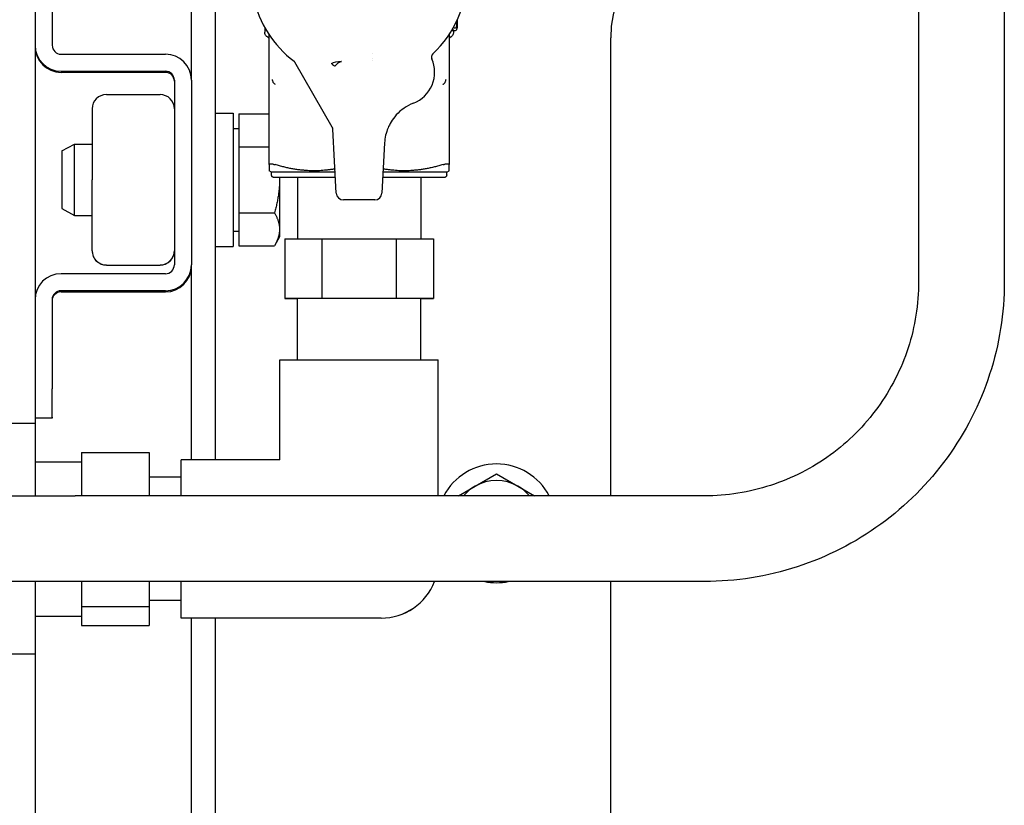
# Model space of a CAD drawing. Header units: inches. Extents: x 24 to 1128, y -94 to 748.
# Tile 91 of 256: x 433.44 to 437.75, y 190.95 to 194.39. Entities that reach past the tile are written whole.
import ezdxf

# ---------------------------------------------------------------- set-up
doc = ezdxf.new("R2010")
doc.units = ezdxf.units.IN
doc.header["$LTSCALE"] = 32
doc.header["$MEASUREMENT"] = 0
doc.layers.add('Visible (ANSI)', color=7, linetype='Continuous', lineweight=30)

msp = doc.modelspace()

# ---------------------------------------------------------------- linework, layer by layer
at = {"layer": 'Visible (ANSI)'}
for p, q in [((437.37661, 202.99553), (437.37661, 193.24552)), ((437.75161, 202.99553), (437.75161, 193.24552)), ((433.50888, 195.59805), (433.50888, 192.62443)), ((434.19339, 194.12741), (434.19339, 195.31275)), ((434.29799, 195.31275), (434.29799, 192.46602)), ((433.50909, 194.66967), (433.50909, 194.28011)), ((433.58379, 194.66967), (433.58379, 194.28011)), ((434.514, 194.35867), (434.514, 194.33712)), ((435.34719, 194.34353), (435.33198, 194.34353)), ((435.34077, 194.34353), (435.34077, 194.33712)), ((434.52972, 194.3144), (434.52581, 194.31666)), ((434.53368, 194.29904), (434.53368, 194.32624)), ((434.53368, 193.75768), (434.53368, 194.29904)), ((435.32108, 194.32631), (435.32108, 194.29904)), ((435.32108, 194.29904), (435.32108, 193.75768)), ((435.32505, 194.3144), (435.32896, 194.31666)), ((436.0288, 192.30803), (436.0288, 194.31287)), ((433.50909, 194.28011), (433.50909, 194.2753)), ((433.62279, 194.24111), (434.07969, 194.24111)), ((434.98644, 194.24308), (434.98644, 194.24307)), ((434.98644, 194.22168), (434.98644, 194.22167)), ((434.98644, 194.21466), (434.98644, 194.2146)), ((433.62279, 194.16641), (434.07969, 194.16641)), ((434.81006, 193.92231), (434.6465, 194.20561)), ((434.07969, 194.1616), (433.62279, 194.1616)), ((434.11869, 194.12741), (434.11869, 193.3193)), ((434.19339, 194.12741), (434.19339, 193.3193)), ((433.82118, 194.06447), (434.05621, 194.06447)), ((433.75869, 194.00199), (433.75869, 193.69149)), ((434.29799, 193.98282), (434.37599, 193.98282)), ((434.37599, 193.98282), (434.37599, 193.39982)), ((434.401, 193.98), (434.401, 193.83572)), ((434.401, 193.98), (434.53368, 193.98)), ((434.37599, 193.91632), (434.401, 193.91632)), ((434.8274, 193.63302), (434.8127, 193.9134)), ((433.62599, 193.8175), (433.68156, 193.84757)), ((433.68156, 193.84757), (433.75869, 193.84757)), ((433.68156, 193.53507), (433.68156, 193.84757)), ((434.401, 193.83572), (434.53368, 193.83572)), ((434.401, 193.83572), (434.401, 193.54705)), ((435.0389, 193.85306), (435.02737, 193.63302)), ((433.62599, 193.8175), (433.62599, 193.56514)), ((433.75869, 193.38097), (433.75869, 193.69149)), ((434.54352, 193.72506), (434.53368, 193.73074)), ((434.54352, 193.71324), (434.54352, 193.72506)), ((434.57912, 193.7014), (434.57912, 193.69139)), ((434.57912, 193.69139), (434.57912, 193.47485)), ((434.65738, 193.70144), (434.65738, 193.43246)), ((435.19738, 193.70144), (435.19738, 193.43246)), ((435.31124, 193.72506), (435.32108, 193.73074)), ((435.31124, 193.71324), (435.31124, 193.72506)), ((433.62599, 193.56514), (433.68156, 193.53507)), ((434.99596, 193.60321), (434.85881, 193.60321)), ((433.68156, 193.53507), (433.75869, 193.53507)), ((434.401, 193.54705), (434.55679, 193.54705)), ((434.401, 193.54705), (434.401, 193.40265)), ((434.37599, 193.46632), (434.401, 193.46632)), ((434.57912, 193.44132), (434.55682, 193.40269)), ((434.57912, 193.47485), (434.57912, 193.44132)), ((434.60233, 193.43243), (434.76486, 193.4325)), ((434.60233, 193.43243), (434.60233, 193.17243)), ((434.76486, 193.4325), (435.08991, 193.4325)), ((434.76486, 193.4325), (434.76486, 193.1725)), ((435.08991, 193.4325), (435.25243, 193.43243)), ((435.08991, 193.4325), (435.08991, 193.1725)), ((435.25243, 193.43243), (435.25243, 193.17243)), ((434.29799, 193.39982), (434.37599, 193.39982)), ((434.401, 193.40265), (434.55679, 193.40265)), ((433.75869, 193.38066), (433.75869, 193.38097)), ((433.82118, 193.31818), (434.05621, 193.31818)), ((434.19339, 193.3188), (434.19339, 193.3193)), ((434.19339, 192.46602), (434.19339, 193.3188)), ((434.07969, 193.2803), (433.62258, 193.2803)), ((434.07969, 193.2056), (433.62258, 193.2056)), ((433.62258, 193.20079), (434.07969, 193.20079)), ((433.50888, 193.1666), (433.50888, 192.77705)), ((433.58358, 193.1666), (433.58358, 192.77705)), ((434.76486, 193.1725), (434.60233, 193.17243)), ((434.60233, 193.17243), (434.65738, 193.17241)), ((434.65738, 192.90352), (434.65738, 193.17243)), ((435.08991, 193.1725), (434.76486, 193.1725)), ((435.25243, 193.17243), (435.08991, 193.1725)), ((435.19738, 193.17241), (435.25243, 193.17243)), ((435.19738, 192.90352), (435.19738, 193.17243)), ((434.58088, 192.46602), (434.58088, 192.90352)), ((434.58088, 192.90352), (435.27388, 192.90352)), ((435.27388, 192.30803), (435.27388, 192.90352)), ((433.58358, 192.65202), (433.58358, 192.77705)), ((433.50888, 192.62443), (433.27888, 192.62443)), ((433.58358, 192.64727), (433.50888, 192.64727)), ((433.50888, 192.62443), (433.50888, 192.30802)), ((433.58358, 192.65202), (433.58358, 192.64727)), ((433.71188, 192.49844), (434.00788, 192.49844)), ((433.71188, 192.49844), (433.71188, 192.30803)), ((434.00788, 192.49844), (434.00788, 192.30803)), ((433.50888, 192.45693), (433.71188, 192.45693)), ((434.58088, 192.46602), (434.14888, 192.46602)), ((434.14888, 192.30803), (434.14888, 192.46602)), ((435.43505, 192.35025), (435.5288, 192.40438)), ((435.5288, 192.40438), (435.62255, 192.35025)), ((434.14888, 192.38943), (434.00788, 192.38943)), ((435.36191, 192.30803), (435.43505, 192.35025)), ((435.62255, 192.35025), (435.69569, 192.30803)), ((436.43911, 192.30803), (433.68388, 192.30803)), ((433.50888, 191.93302), (433.50888, 191.61443)), ((436.43911, 191.93303), (433.68388, 191.93303)), ((433.71188, 191.93303), (433.71188, 191.82367)), ((434.00788, 191.93303), (434.00788, 191.82367)), ((434.14888, 191.77302), (434.14888, 191.93303)), ((436.0288, 188.86587), (436.0288, 191.93303)), ((434.14888, 191.84943), (434.00788, 191.84943)), ((433.71188, 191.82367), (434.00788, 191.82367)), ((433.71188, 191.82367), (433.71188, 191.74043)), ((434.00788, 191.82367), (434.00788, 191.74043)), ((433.50888, 191.78193), (433.71188, 191.78193)), ((435.02388, 191.77302), (434.14888, 191.77302)), ((434.14888, 191.77285), (434.14888, 191.77302)), ((435.02388, 191.77285), (434.14888, 191.77285)), ((434.19339, 187.44523), (434.19339, 191.77285)), ((434.29799, 191.77285), (434.29799, 187.40744)), ((433.71188, 191.74043), (434.00788, 191.74043)), ((433.50888, 191.61443), (433.27888, 191.61443)), ((433.50888, 191.61443), (433.50888, 187.56857))]:
    msp.add_line(p, q, dxfattribs=at)
for centre, radius, start, end in [((436.5288, 194.31287), 0.5, 90, 180), ((434.92738, 194.58746), 0.47244, 313.15279, 0), ((434.92738, 194.58739), 0.47244, 192.0247, 232.90982), ((433.62279, 194.28011), 0.1137, 180, 270), ((433.62279, 194.2753), 0.1137, 180, 270), ((433.62279, 194.28011), 0.039, 180, 270), ((434.07969, 194.12741), 0.1137, 0, 90), ((434.62945, 194.19577), 0.01969, 30, 52.74238), ((435.11242, 194.16226), 0.14567, 291.04712, 23.58598), ((434.07969, 194.12741), 0.039, 0, 90), ((434.07969, 194.1226), 0.039, 0, 90), ((433.82119, 194.00197), 0.0625, 90, 179.98605), ((434.05619, 194.00197), 0.0625, 0.01395, 90), ((433.82119, 193.38068), 0.0625, 180.01395, 270.01395), ((433.82119, 193.38095), 0.0625, 213.89919, 269.98605), ((434.05619, 193.38068), 0.0625, 269.98605, 359.98605), ((434.05619, 193.38095), 0.0625, 270.01395, 326.10081), ((434.07969, 193.3193), 0.039, 270, 0), ((434.07969, 193.3193), 0.1137, 270, 0), ((434.07969, 193.31449), 0.1137, 270, 0), ((433.62258, 193.1666), 0.1137, 90, 180), ((433.62258, 193.1666), 0.039, 90, 180), ((433.62258, 193.16179), 0.039, 90, 180), ((435.5288, 192.18787), 0.26, 27.52447, 152.47553), ((435.5288, 192.18787), 0.1875, 60, 120), ((435.5288, 192.18787), 0.1875, 120, 140.14726), ((435.5288, 192.18787), 0.1875, 39.85274, 60), ((435.02388, 192.02302), 0.25, 270, 338.90231), ((435.02388, 192.02285), 0.25, 270, 338.94375), ((435.5288, 192.18787), 0.26, 258.5737, 281.4263)]:
    msp.add_arc(centre, radius, start, end, dxfattribs=at)
for centre, major_axis, ratio, start_param, end_param in [((434.80614, 194.20043), (0.01562, -0.01198), 0.0001932, 4.7125371, 6.0594332), ((434.79301, 193.91247), (0.00991, -0.01716), 0.9934029, 1.0968729, 1.5707944), ((434.92738, 193.75915), (-0.44291, 0), 0.0002434, 5.7253579, 5.7938152), ((434.92738, 193.75915), (-0.44291, 0), 0.0002434, 3.6309601, 3.6994174), ((434.92738, 193.72506), (-0.38386, 0), 0.0002434, 4.9889594, 6.2831851), ((434.92738, 193.70143), (-0.27165, 0), 0.0002434, 5.1035697, 6.3935768), ((434.92738, 193.70143), (0.27165, 0), 0.0002434, 6.1727938, 7.4628009), ((434.92738, 193.72506), (0.38386, 0), 0.0002434, 0, 1.2942258), ((434.85889, 193.63475), (-0.02174, -0.02291), 0.9974002, 5.5252725, 7.0411095), ((434.99588, 193.63475), (0.02174, -0.02291), 0.9974002, 5.5252611, 7.0410981), ((434.92738, 193.17243), (0.27, 0), 0.0002434, 6.2831839, 9.4247766)]:
    msp.add_ellipse(centre, major_axis=major_axis, ratio=ratio, start_param=start_param, end_param=end_param, dxfattribs=at)
for points, knots in [([(435.35547, 194.37766), (435.35547, 194.37883), (435.35546, 194.37998), (435.35539, 194.38223), (435.35534, 194.38331), (435.35522, 194.3852), (435.35515, 194.386), (435.35508, 194.38676)], [0, 0, 0, 0, 0.008863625, 0.008863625, 0.017483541, 0.017483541, 0.024469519, 0.024469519, 0.024469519, 0.024469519]), ([(435.35661, 194.39008), (435.3567, 194.38843), (435.35676, 194.38674), (435.3568, 194.38501), (435.35686, 194.38277), (435.35689, 194.38047), (435.35689, 194.37817), (435.35689, 194.378), (435.35689, 194.37783), (435.35689, 194.37766)], [-0.032360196, -0.032360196, -0.032360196, -0.032360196, -0.0188753, -0.0188753, -0.0188753, -0.001286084, -0.001286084, -0.001286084, 0, 0, 0, 0]), ([(434.52581, 194.31666), (434.5236, 194.31794), (434.52157, 194.3196), (434.51823, 194.32339), (434.51686, 194.32557), (434.5149, 194.33018), (434.51428, 194.33268), (434.51402, 194.33582), (434.514, 194.33647), (434.514, 194.33712)], [0, 0, 0, 0, 0.019434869, 0.019434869, 0.038532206, 0.038532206, 0.05765105, 0.05765105, 0.062582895, 0.062582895, 0.062582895, 0.062582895]), ([(435.34077, 194.33712), (435.34077, 194.33456), (435.34034, 194.33198), (435.33872, 194.32718), (435.33752, 194.32491), (435.33451, 194.3209), (435.33265, 194.31912), (435.33006, 194.31733), (435.32951, 194.31698), (435.32896, 194.31666)], [0, 0, 0, 0, 0.019458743, 0.019458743, 0.038565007, 0.038565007, 0.057683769, 0.057683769, 0.062582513, 0.062582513, 0.062582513, 0.062582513]), ([(435.34718, 194.34353), (435.34478, 194.34353), (435.34243, 194.34425), (435.3396, 194.34662), (435.338, 194.34815), (435.33633, 194.3509)], [-0.58892816, -0.58892816, -0.58892816, -0.58892816, -0.28927934, -0.28927934, -0.13998266, -0.13998266, -0.13998266, -0.13998266]), ([(435.34076, 194.35873), (435.34089, 194.35865), (435.34101, 194.35856), (435.34291, 194.35733), (435.34503, 194.35679), (435.34718, 194.35679)], [0.34798255, 0.34798255, 0.34798255, 0.34798255, 0.38891799, 0.38891799, 1.00493394, 1.00493394, 1.00493394, 1.00493394]), ([(435.35689, 194.37766), (435.35689, 194.37481), (435.35686, 194.37195), (435.3567, 194.36664), (435.35658, 194.36421), (435.35612, 194.35828), (435.35574, 194.35555), (435.35472, 194.35031), (435.35397, 194.34841), (435.35162, 194.34399), (435.34909, 194.34353), (435.34718, 194.34353)], [-0.11000258, -0.11000258, -0.11000258, -0.11000258, -0.10113971, -0.10113971, -0.09303168, -0.09303168, -0.08001801, -0.08001801, -0.05920615, -0.05920615, 0, 0, 0, 0]), ([(435.34718, 194.35679), (435.34932, 194.35679), (435.35091, 194.35732), (435.35267, 194.35912), (435.35328, 194.36003), (435.35381, 194.36158), (435.35428, 194.36297), (435.35495, 194.36729), (435.35515, 194.36914), (435.35542, 194.37329), (435.35547, 194.37544), (435.35547, 194.37766)], [0, 0, 0, 0, 0.06641604, 0.06641604, 0.1000561, 0.1000561, 0.10317313, 0.10317313, 0.10506877, 0.10506877, 0.10692561, 0.10692561, 0.10692561, 0.10692561]), ([(434.53368, 194.30759), (434.53368, 194.30786), (434.53367, 194.30813), (434.53361, 194.30868), (434.53357, 194.30895), (434.5334, 194.30972), (434.53324, 194.31023), (434.53283, 194.31118), (434.53258, 194.31163), (434.53199, 194.31248), (434.53166, 194.31288), (434.53083, 194.31369), (434.5303, 194.31408), (434.52974, 194.3144)], [0, 0, 0, 0, 0.002089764, 0.002089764, 0.004157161, 0.004157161, 0.008139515, 0.008139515, 0.012064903, 0.012064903, 0.015989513, 0.015989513, 0.0209105, 0.0209105, 0.0209105, 0.0209105]), ([(435.32502, 194.3144), (435.3243, 194.31399), (435.32364, 194.31345), (435.32253, 194.3122), (435.32206, 194.31148), (435.3214, 194.30995), (435.32119, 194.30912), (435.32109, 194.30805), (435.32108, 194.30782), (435.32108, 194.30759)], [0, 0, 0, 0, 0.006345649, 0.006345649, 0.012724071, 0.012724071, 0.019088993, 0.019088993, 0.020862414, 0.020862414, 0.020862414, 0.020862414]), ([(434.84911, 194.20881), (434.84926, 194.2088), (434.84942, 194.20879), (434.8496, 194.20877), (434.84964, 194.20877), (434.84967, 194.20877)], [-0.00160609, -0.00160609, -0.00160609, -0.00160609, 0, 0, 0.0003512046, 0.0003512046, 0.0003512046, 0.0003512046]), ([(435.25051, 194.2428), (435.24976, 194.2421), (435.24907, 194.24134), (435.24844, 194.24053), (435.24781, 194.2397), (435.24723, 194.23883), (435.24673, 194.23791), (435.24649, 194.23748), (435.24627, 194.23705), (435.24607, 194.2366), (435.24563, 194.23565), (435.24528, 194.23467), (435.245, 194.23366), (435.24472, 194.23269), (435.24453, 194.2317), (435.24441, 194.23069), (435.24435, 194.2302), (435.24431, 194.22969), (435.24429, 194.22919), (435.24425, 194.22815), (435.2443, 194.22711), (435.24442, 194.22608), (435.24447, 194.22564), (435.24454, 194.22521), (435.24462, 194.22478), (435.24481, 194.22376), (435.24509, 194.22275), (435.24544, 194.22177), (435.24558, 194.22136), (435.24575, 194.22095), (435.24592, 194.22055)], [0, 0, 0, 0, 0.007824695, 0.007824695, 0.007824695, 0.015810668, 0.015810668, 0.015810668, 0.019558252, 0.019558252, 0.019558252, 0.027528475, 0.027528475, 0.027528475, 0.035265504, 0.035265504, 0.035265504, 0.039109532, 0.039109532, 0.039109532, 0.047039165, 0.047039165, 0.047039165, 0.05037985, 0.05037985, 0.05037985, 0.058299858, 0.058299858, 0.058299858, 0.061648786, 0.061648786, 0.061648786, 0.061648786]), ([(434.55162, 194.11807), (434.55083, 194.11977), (434.55017, 194.1216), (434.54957, 194.12353), (434.54889, 194.12571), (434.54826, 194.12806), (434.54769, 194.13019)], [0.000062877, 0.000062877, 0.000062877, 0.000062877, 0.017206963, 0.017206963, 0.017206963, 0.036596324, 0.036596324, 0.036596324, 0.036596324]), ([(435.30708, 194.13019), (435.30652, 194.12809), (435.30588, 194.12572), (435.3052, 194.12353), (435.30459, 194.1216), (435.30393, 194.11976), (435.30315, 194.11807)], [-0.000337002, -0.000337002, -0.000337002, -0.000337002, 0.01766966, 0.01766966, 0.01766966, 0.033566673, 0.033566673, 0.033566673, 0.033566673]), ([(434.55283, 194.11613), (434.55259, 194.11642), (434.55237, 194.11672), (434.55217, 194.11705), (434.55197, 194.11737), (434.55179, 194.11771), (434.55162, 194.11807)], [0.0000000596, 0.0000000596, 0.0000000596, 0.0000000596, 0.0036555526, 0.0036555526, 0.0036555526, 0.0073029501, 0.0073029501, 0.0073029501, 0.0073029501]), ([(434.55984, 194.10915), (434.5598, 194.10918), (434.55934, 194.10958), (434.55873, 194.11013), (434.55837, 194.11045), (434.55802, 194.11077), (434.55767, 194.1111), (434.55698, 194.11174), (434.55632, 194.11238), (434.55568, 194.11302), (434.55465, 194.11406), (434.55369, 194.1151), (434.55283, 194.11613)], [-0.032482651, -0.032482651, -0.032482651, -0.032482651, -0.025562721, -0.025562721, -0.025562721, -0.021459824, -0.021459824, -0.021459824, -0.013303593, -0.013303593, -0.013303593, 0, 0, 0, 0]), ([(435.29492, 194.10915), (435.29496, 194.10918), (435.29543, 194.10958), (435.29604, 194.11013), (435.2964, 194.11045), (435.29675, 194.11078), (435.2971, 194.1111), (435.29779, 194.11174), (435.29846, 194.11239), (435.29909, 194.11303), (435.30012, 194.11407), (435.30107, 194.1151), (435.30193, 194.11613)], [0.00004264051, 0.00004264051, 0.00004264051, 0.00004264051, 0.00015922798, 0.00015922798, 0.00015922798, 0.00022837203, 0.00022837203, 0.00022837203, 0.00036581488, 0.00036581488, 0.00036581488, 0.00058897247, 0.00058897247, 0.00058897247, 0.00058897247]), ([(435.30315, 194.11807), (435.30298, 194.11771), (435.30279, 194.11737), (435.30259, 194.11705), (435.30239, 194.11672), (435.30218, 194.11642), (435.30193, 194.11613)], [0.0000434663, 0.0000434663, 0.0000434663, 0.0000434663, 0.0036915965, 0.0036915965, 0.0036915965, 0.0073474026, 0.0073474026, 0.0073474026, 0.0073474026]), ([(435.16474, 194.02631), (435.15049, 194.02083), (435.13688, 194.01366), (435.11167, 193.99643), (435.10005, 193.98636), (435.07142, 193.95486), (435.06048, 193.93423), (435.04524, 193.8977), (435.04008, 193.8755), (435.0389, 193.85306)], [-0.447442, -0.447442, -0.447442, -0.447442, -0.37452689, -0.37452689, -0.30161826, -0.30161826, -0.17124758, -0.17124758, -0.000001, -0.000001, -0.000001, -0.000001]), ([(434.53368, 193.75768), (434.53368, 193.75783), (434.5337, 193.75797), (434.53399, 193.75883), (434.53496, 193.7592), (434.53645, 193.7592)], [-0.12974931, -0.12974931, -0.12974931, -0.12974931, -0.125334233, -0.125334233, -0.101107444, -0.101107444, -0.101107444, -0.101107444]), ([(434.55161, 193.75921), (434.55329, 193.75921), (434.55564, 193.75884), (434.55883, 193.75798), (434.55933, 193.75784), (434.55984, 193.75769)], [-0.28906892, -0.28906892, -0.28906892, -0.28906892, -0.264842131, -0.264842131, -0.260427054, -0.260427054, -0.260427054, -0.260427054]), ([(435.29492, 193.75769), (435.29543, 193.75784), (435.29594, 193.75798), (435.29913, 193.75884), (435.30147, 193.75921), (435.30315, 193.75921)], [-0.12974931, -0.12974931, -0.12974931, -0.12974931, -0.125334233, -0.125334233, -0.101107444, -0.101107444, -0.101107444, -0.101107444]), ([(435.31831, 193.7592), (435.31981, 193.7592), (435.32077, 193.75883), (435.32106, 193.75797), (435.32108, 193.75783), (435.32108, 193.75768)], [-0.28906892, -0.28906892, -0.28906892, -0.28906892, -0.264842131, -0.264842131, -0.260427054, -0.260427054, -0.260427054, -0.260427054]), ([(434.6574, 193.70137), (434.6505, 193.70137), (434.64391, 193.70137), (434.61286, 193.70138), (434.59279, 193.70139), (434.56508, 193.70141), (434.55725, 193.70142), (434.55542, 193.70143), (434.55534, 193.70143), (434.55519, 193.70143), (434.55515, 193.70143), (434.55496, 193.70144), (434.5549, 193.70144), (434.5547, 193.70145), (434.55463, 193.70145), (434.55447, 193.70146), (434.55439, 193.70147), (434.55418, 193.70149), (434.55404, 193.7015), (434.55374, 193.70154), (434.55358, 193.70156), (434.55315, 193.70163), (434.55288, 193.70169), (434.55206, 193.70188), (434.55152, 193.70205), (434.55003, 193.70264), (434.54911, 193.70315), (434.54728, 193.70452), (434.54639, 193.70544), (434.54495, 193.70748), (434.54439, 193.70864), (434.5437, 193.71094), (434.54352, 193.7121), (434.54352, 193.71324)], [2.28532207, 2.28532207, 2.28532207, 2.28532207, 2.36128086, 2.36128086, 2.66240384, 2.66240384, 2.96353738, 2.96353738, 2.98220803, 2.98220803, 2.99151677, 2.99151677, 2.99501635, 2.99501635, 2.99642956, 2.99642956, 2.99738793, 2.99738793, 2.99866548, 2.99866548, 2.99997819, 2.99997819, 3.00211553, 3.00211553, 3.00641233, 3.00641233, 3.014346, 3.014346, 3.02382799, 3.02382799, 3.03338515, 3.03338515, 3.04213177, 3.04213177, 3.04213177, 3.04213177]), ([(435.31124, 193.71324), (435.31124, 193.71197), (435.31103, 193.71067), (435.31022, 193.70828), (435.30962, 193.70714), (435.30811, 193.70514), (435.30718, 193.70424), (435.30512, 193.70282), (435.30396, 193.70226), (435.30219, 193.70175), (435.3016, 193.70162), (435.30093, 193.70153), (435.30082, 193.70151), (435.30062, 193.70149), (435.30054, 193.70148), (435.30035, 193.70147), (435.30025, 193.70146), (435.30009, 193.70145), (435.30003, 193.70145), (435.2999, 193.70144), (435.29985, 193.70144), (435.29971, 193.70144), (435.29967, 193.70143), (435.29951, 193.70143), (435.29946, 193.70143), (435.29916, 193.70143), (435.29887, 193.70143), (435.29709, 193.70142), (435.29455, 193.70142), (435.28213, 193.7014), (435.26673, 193.70139), (435.23208, 193.70138), (435.21574, 193.70138), (435.19737, 193.70137)], [0, 0, 0, 0, 0.00973118, 0.00973118, 0.01928464, 0.01928464, 0.02884419, 0.02884419, 0.03839875, 0.03839875, 0.04292373, 0.04292373, 0.04390452, 0.04390452, 0.04471922, 0.04471922, 0.04597683, 0.04597683, 0.04729052, 0.04729052, 0.04945689, 0.04945689, 0.05438225, 0.05438225, 0.06913876, 0.06913876, 0.11340683, 0.11340683, 0.24651318, 0.24651318, 0.55467505, 0.55467505, 0.75707743, 0.75707743, 0.75707743, 0.75707743]), ([(433.75869, 193.38097), (433.75869, 193.37282), (433.76037, 193.36419), (433.76531, 193.35271), (433.76718, 193.3493), (433.76933, 193.34609)], [0.25451226, 0.25451226, 0.25451226, 0.25451226, 0.32627713, 0.32627713, 0.35823777, 0.35823777, 0.35823777, 0.35823777]), ([(434.10806, 193.34609), (434.1102, 193.3493), (434.11207, 193.35271), (434.11702, 193.36419), (434.11869, 193.37282), (434.11869, 193.38097)], [0.15938095, 0.15938095, 0.15938095, 0.15938095, 0.19134159, 0.19134159, 0.26310645, 0.26310645, 0.26310645, 0.26310645]), ([(437.37661, 193.24552), (437.37661, 193.14735), (437.36106, 193.04919), (437.30039, 192.86245), (437.25527, 192.7739), (437.13986, 192.61505), (437.06958, 192.54478), (436.91074, 192.42937), (436.82219, 192.38425), (436.63545, 192.32357), (436.53729, 192.30803), (436.43911, 192.30803)], [6.2831853, 6.2831853, 6.2831853, 6.2831853, 6.5973446, 6.5973446, 6.9115038, 6.9115038, 7.2256631, 7.2256631, 7.5398224, 7.5398224, 7.8539816, 7.8539816, 7.8539816, 7.8539816]), ([(437.75161, 193.24552), (437.75161, 193.10808), (437.72984, 192.97066), (437.6449, 192.70922), (437.58173, 192.58525), (437.42016, 192.36286), (437.32177, 192.26448), (437.09938, 192.1029), (436.97541, 192.03974), (436.71398, 191.95479), (436.57656, 191.93303), (436.43911, 191.93303)], [0, 0, 0, 0, 0.3141593, 0.3141593, 0.6283185, 0.6283185, 0.9424778, 0.9424778, 1.2566371, 1.2566371, 1.5707963, 1.5707963, 1.5707963, 1.5707963]), ([(432.37138, 192.12025), (432.37138, 192.14052), (432.37476, 192.16105), (432.38761, 192.19911), (432.39714, 192.21716), (432.42109, 192.24897), (432.43582, 192.26311), (432.46858, 192.28578), (432.48701, 192.29457), (432.51556, 192.30295), (432.52527, 192.30498), (432.53913, 192.30676), (432.54338, 192.30715), (432.54832, 192.30746), (432.54932, 192.30751), (432.55086, 192.30758), (432.55144, 192.30761), (432.55273, 192.30766), (432.55338, 192.30767), (432.55444, 192.3077), (432.55486, 192.30771), (432.55553, 192.30773), (432.55579, 192.30773), (432.55668, 192.30774), (432.55705, 192.30775), (432.55834, 192.30776), (432.55889, 192.30776), (432.56176, 192.30778), (432.56483, 192.30778), (432.58286, 192.30782), (432.60888, 192.30784), (432.69322, 192.30789), (432.75921, 192.30791), (432.91821, 192.30796), (433.01281, 192.30798), (433.21914, 192.308), (433.33345, 192.30802), (433.52692, 192.30803), (433.60561, 192.30803), (433.68388, 192.30803)], [0, 0, 0, 0, 0.1544443, 0.1544443, 0.3060985, 0.3060985, 0.4578527, 0.4578527, 0.6096007, 0.6096007, 0.6846106, 0.6846106, 0.7165031, 0.7165031, 0.7249292, 0.7249292, 0.7306566, 0.7306566, 0.7392859, 0.7392859, 0.7487004, 0.7487004, 0.7577423, 0.7577423, 0.7848833, 0.7848833, 0.8661743, 0.8661743, 1.1101305, 1.1101305, 1.8476143, 1.8476143, 2.7708438, 2.7708438, 3.6815006, 3.6815006, 4.5921726, 4.5921726, 5.1885628, 5.1885628, 5.1885628, 5.1885628]), ([(433.68388, 191.93303), (433.56228, 191.93303), (433.43911, 191.93302), (433.21079, 191.933), (433.10249, 191.93299), (432.91168, 191.93296), (432.82681, 191.93293), (432.69087, 191.93289), (432.6381, 191.93286), (432.58793, 191.93282), (432.57576, 191.9328), (432.56589, 191.93278), (432.56394, 191.93278), (432.5616, 191.93277), (432.56087, 191.93277), (432.56087, 191.93277)], [0, 0, 0, 0, 0.9265843, 0.9265843, 1.8364269, 1.8364269, 2.7468396, 2.7468396, 3.6571121, 3.6571121, 4.1073698, 4.1073698, 4.2595395, 4.2595395, 4.3735615, 4.3735615, 4.3735615, 4.3735615])]:
    msp.add_open_spline(points, degree=3, knots=knots, dxfattribs=at)
for points in [[(434.80614, 194.20042), (434.81606, 194.20774), (434.83358, 194.20993), (434.84911, 194.20881)], [(434.84937, 194.20868), (434.84038, 194.20666), (434.82921, 194.1995), (434.82137, 194.18874)], [(434.84975, 194.20876), (434.84961, 194.2088), (434.8495, 194.20871), (434.84937, 194.20868)], [(434.84967, 194.20877), (434.8497, 194.20877), (434.84972, 194.20876), (434.84975, 194.20876)]]:
    msp.add_open_spline(points, degree=3, dxfattribs=at)
for points, weights in [([(434.53368, 193.75768), (434.53368, 193.73074), (434.53368, 193.73074)], [1.18490489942, 1.25506252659, 1.25499994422]), ([(434.82185, 193.73884), (434.6959, 193.7171), (434.55984, 193.75769)], [1.23326707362, 1.29403039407, 1.18490489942]), ([(435.29492, 193.75769), (435.15887, 193.7171), (435.03292, 193.73884)], [1.18490489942, 1.29403039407, 1.23326707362]), ([(435.32108, 193.73074), (435.32108, 193.73074), (435.32108, 193.75768)], [1.25499994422, 1.25506252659, 1.18490489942]), ([(434.57912, 193.69139), (434.57912, 193.6244), (434.55679, 193.54705)], [1, 1.0379548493, 1]), ([(434.57901, 193.7014), (434.57912, 193.69639), (434.57912, 193.69139)], [1.00508477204, 1.00274022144, 1]), ([(434.55679, 193.54705), (434.57912, 193.50836), (434.57912, 193.47485)], [1, 1.0379548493, 1]), ([(434.57912, 193.47485), (434.57912, 193.44134), (434.55679, 193.40265)], [1, 1.0379548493, 1]), ([(434.55679, 193.40265), (434.5568, 193.40267), (434.55682, 193.40269)], [1, 1.00001917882, 1.00003833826])]:
    msp.add_rational_spline(points, weights, degree=2, dxfattribs=at)

doc.saveas('drawing.dxf')
